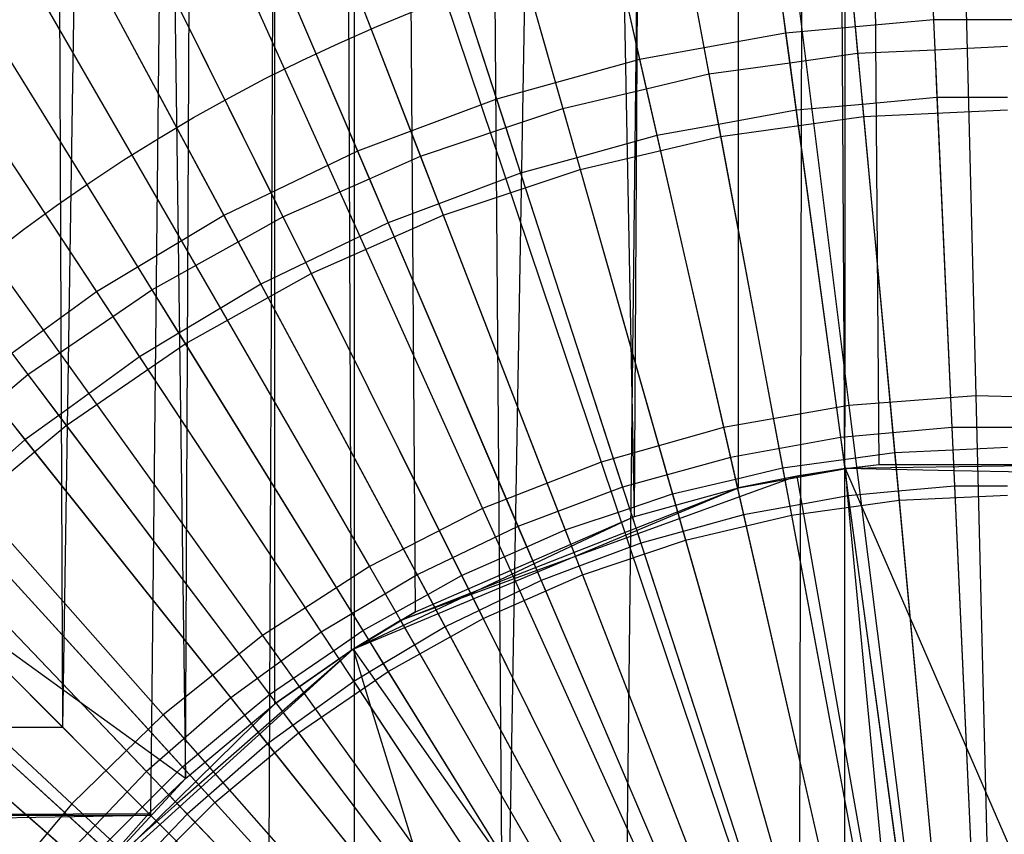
# Model space of a CAD drawing. Extents: x 0.1 to 25.1, y -5.4 to 12.3.
# Tile 62 of 107: x 12.157 to 12.623, y 0.975 to 1.361. Entities that reach past the tile are written whole.
import ezdxf

# ---------------------------------------------------------------- set-up
doc = ezdxf.new("R2010")
doc.units = 0
doc.header["$LTSCALE"] = 2.54
doc.layers.get('0').update_dxf_attribs({"color": 13, "linetype": 'CONTINUOUS'})

# ---------------------------------------------------------------- blocks, each defined once
blk = doc.blocks.new('GRUPUJ_1')
at = {"color": 0}
for p, q in [((11.98819, 15.42314, 5.26206), (12.1107, 6.4213, 5.42316)), ((11.98819, 15.42314, 5.26206), (12.1107, 6.4213, 5.42316)), ((12.05267, 6.44547, 4.63872), (12.01567, 15.42314, 4.69008)), ((12.05267, 6.44547, 4.63872), (12.01567, 15.42314, 4.69008)), ((12.05267, 6.44547, 4.63872), (12.19008, 15.42314, 4.51567)), ((12.05267, 6.44547, 4.63872), (12.19008, 15.42314, 4.51567)), ((12.09436, 6.40379, 4.59248), (12.19008, 15.42314, 4.51567)), ((12.09436, 6.40379, 4.59248), (12.19008, 15.42314, 4.51567)), ((12.1107, 6.4213, 5.42316), (12.15414, 15.42314, 5.45935)), ((12.1107, 6.4213, 5.42316), (12.15414, 15.42314, 5.45935)), ((12.19008, 15.42314, 4.51567), (12.15, 6.34814, 4.5438)), ((12.19008, 15.42314, 4.51567), (12.15, 6.34814, 4.5438)), ((12.153, 6.45663, 5.4585), (12.15414, 15.42314, 5.45935)), ((12.153, 6.45663, 5.4585), (12.15414, 15.42314, 5.45935)), ((12.21968, 6.50018, 5.50204), (12.15414, 15.42314, 5.45935)), ((12.15414, 15.42314, 5.45935), (12.1891, 6.48184, 5.4837)), ((12.21968, 6.50018, 5.50204), (12.15414, 15.42314, 5.45935)), ((12.3233, 6.54531, 5.54717), (12.15414, 15.42314, 5.45935)), ((12.3233, 6.54531, 5.54717), (12.15414, 15.42314, 5.45935)), ((12.15414, 15.42314, 5.45935), (12.1891, 6.48184, 5.4837)), ((12.26162, 6.23654, 4.47675), (12.19008, 15.42314, 4.51567)), ((12.1907, 6.30744, 4.51528), (12.19008, 15.42314, 4.51567)), ((12.26162, 6.23654, 4.47675), (12.19008, 15.42314, 4.51567)), ((12.1907, 6.30744, 4.51528), (12.19008, 15.42314, 4.51567)), ((12.26162, 6.23654, 4.47675), (12.423, 15.42314, 4.43018)), ((12.26162, 6.23654, 4.47675), (12.423, 15.42314, 4.43018)), ((12.31746, 6.18068, 4.45475), (12.423, 15.42314, 4.43018)), ((12.31746, 6.18068, 4.45475), (12.423, 15.42314, 4.43018)), ((12.3233, 6.54531, 5.54717), (12.37317, 15.42314, 5.56084)), ((12.3233, 6.54531, 5.54717), (12.37317, 15.42314, 5.56084)), ((12.37256, 6.55884, 5.5607), (12.37317, 15.42314, 5.56084)), ((12.37256, 6.55884, 5.5607), (12.37317, 15.42314, 5.56084)), ((12.37317, 15.42314, 5.56084), (12.43898, 6.56989, 5.57176)), ((12.37317, 15.42314, 5.56084), (12.43898, 6.56989, 5.57176)), ((12.37317, 15.42314, 5.56084), (12.4227, 6.56792, 5.56978)), ((12.37317, 15.42314, 5.56084), (12.4227, 6.56792, 5.56978)), ((12.40086, 6.09728, 4.43361), (12.423, 15.42314, 4.43018)), ((12.40086, 6.09728, 4.43361), (12.423, 15.42314, 4.43018)), ((12.423, 15.42314, 4.43018), (12.42281, 6.07532, 4.4302)), ((12.423, 15.42314, 4.43018), (12.42281, 6.07532, 4.4302)), ((12.47309, 7.0773, 18.72709), (12.48493, 6.60238, 18.79448)), ((12.47309, 7.0773, 18.72709), (12.48493, 6.60238, 18.79448)), ((12.36577, 7.06926, 18.72709), (12.42484, 6.59788, 18.79448)), ((12.36577, 7.06926, 18.72709), (12.42484, 6.59788, 18.79448)), ((12.25979, 7.05057, 18.72709), (12.3655, 6.58741, 18.79448)), ((12.25979, 7.05057, 18.72709), (12.3655, 6.58741, 18.79448)), ((12.15619, 7.02142, 18.72709), (12.3075, 6.57109, 18.79448)), ((12.15619, 7.02142, 18.72709), (12.3075, 6.57109, 18.79448)), ((12.05602, 6.98211, 18.72709), (12.2514, 6.54908, 18.79448)), ((12.05602, 6.98211, 18.72709), (12.2514, 6.54908, 18.79448)), ((12.45637, 6.96972, 6.38702), (12.46486, 6.78049, 6.32902)), ((12.45637, 6.96972, 6.38702), (12.46486, 6.78049, 6.32902)), ((12.36945, 6.96189, 6.38702), (12.39488, 6.77419, 6.32902)), ((12.36945, 6.96189, 6.38702), (12.39488, 6.77419, 6.32902)), ((12.28359, 6.94631, 6.38702), (12.32574, 6.76164, 6.32902)), ((12.28359, 6.94631, 6.38702), (12.32574, 6.76164, 6.32902)), ((11.96025, 6.93301, 18.72709), (12.19778, 6.52159, 18.79448)), ((11.96025, 6.93301, 18.72709), (12.19778, 6.52159, 18.79448)), ((12.45841, 6.92417, 6.47714), (12.4655, 6.76627, 6.42925)), ((12.45841, 6.92417, 6.47714), (12.4655, 6.76627, 6.42925)), ((12.19946, 6.92309, 6.38702), (12.258, 6.74294, 6.32902)), ((12.19946, 6.92309, 6.38702), (12.258, 6.74294, 6.32902)), ((12.41456, 6.92014, 6.47742), (12.42897, 6.76465, 6.42904)), ((12.41456, 6.92014, 6.47742), (12.42897, 6.76465, 6.42904)), ((12.37557, 6.91672, 6.47714), (12.39679, 6.76009, 6.42925)), ((12.37557, 6.91672, 6.47714), (12.39679, 6.76009, 6.42925)), ((12.41523, 6.91295, 6.52714), (12.43175, 6.73471, 6.47267)), ((12.41523, 6.91295, 6.52714), (12.43175, 6.73471, 6.47267)), ((12.32986, 6.90833, 6.47742), (12.35855, 6.75482, 6.42904)), ((12.32986, 6.90833, 6.47742), (12.35855, 6.75482, 6.42904)), ((12.29373, 6.90187, 6.47714), (12.3289, 6.74778, 6.42926)), ((12.29373, 6.90187, 6.47714), (12.3289, 6.74778, 6.42926)), ((12.33118, 6.90122, 6.52714), (12.36407, 6.72527, 6.47267)), ((12.33118, 6.90122, 6.52714), (12.36407, 6.72527, 6.47267)), ((12.11776, 6.89243, 6.38702), (12.19221, 6.71825, 6.32902)), ((12.11776, 6.89243, 6.38702), (12.19221, 6.71825, 6.32902)), ((12.24659, 6.88877, 6.47742), (12.28934, 6.73854, 6.42904)), ((12.24659, 6.88877, 6.47742), (12.28934, 6.73854, 6.42904)), ((12.24858, 6.88179, 6.52714), (12.29756, 6.70963, 6.47267)), ((12.24858, 6.88179, 6.52714), (12.29756, 6.70963, 6.47267)), ((12.21355, 6.87974, 6.47714), (12.26238, 6.72944, 6.42926)), ((12.21355, 6.87974, 6.47714), (12.26238, 6.72944, 6.42926)), ((11.86985, 6.87462, 18.72709), (12.14717, 6.4889, 18.79448)), ((11.86985, 6.87462, 18.72709), (12.14717, 6.4889, 18.79448)), ((12.16549, 6.86161, 6.47743), (12.22192, 6.71595, 6.42904)), ((12.16549, 6.86161, 6.47743), (12.22192, 6.71595, 6.42904)), ((12.03913, 6.85457, 6.38702), (12.12889, 6.68776, 6.32902)), ((12.03913, 6.85457, 6.38702), (12.12889, 6.68776, 6.32902)), ((12.16812, 6.85483, 6.52714), (12.23278, 6.68792, 6.47267)), ((12.16812, 6.85483, 6.52714), (12.23278, 6.68792, 6.47267)), ((12.13568, 6.85051, 6.47714), (12.19778, 6.70522, 6.42926)), ((12.13568, 6.85051, 6.47714), (12.19778, 6.70522, 6.42926)), ((12.08724, 6.82708, 6.47743), (12.15687, 6.68723, 6.42904)), ((12.08724, 6.82708, 6.47743), (12.15687, 6.68723, 6.42904)), ((12.09049, 6.82055, 6.52714), (12.17027, 6.66032, 6.47267)), ((12.09049, 6.82055, 6.52714), (12.17027, 6.66032, 6.47267)), ((12.06074, 6.81442, 6.47714), (12.1356, 6.6753, 6.42926)), ((12.06074, 6.81442, 6.47714), (12.1356, 6.6753, 6.42926)), ((11.78571, 6.80752, 18.72709), (12.10006, 6.45133, 18.79448)), ((11.78571, 6.80752, 18.72709), (12.10006, 6.45133, 18.79448)), ((11.96422, 6.80981, 6.38702), (12.06857, 6.65172, 6.32902)), ((11.96422, 6.80981, 6.38702), (12.06857, 6.65172, 6.32902)), ((12.01249, 6.78549, 6.47744), (12.09475, 6.65263, 6.42904)), ((12.01249, 6.78549, 6.47744), (12.09475, 6.65263, 6.42904)), ((12.01635, 6.77926, 6.52714), (12.11058, 6.62707, 6.47267)), ((12.01635, 6.77926, 6.52714), (12.11058, 6.62707, 6.47267)), ((12.46486, 6.78049, 6.32902), (12.39488, 6.77419, 6.32902)), ((12.46486, 6.78049, 6.32902), (12.39488, 6.77419, 6.32902)), ((12.53514, 6.78049, 6.32902), (12.46486, 6.78049, 6.32902)), ((12.46486, 6.78049, 6.32902), (12.47353, 6.5875, 6.28358)), ((12.53514, 6.78049, 6.32902), (12.46486, 6.78049, 6.32902)), ((12.46486, 6.78049, 6.32902), (12.47353, 6.5875, 6.28358)), ((12.39488, 6.77419, 6.32902), (12.32574, 6.76164, 6.32902)), ((12.39488, 6.77419, 6.32902), (12.32574, 6.76164, 6.32902)), ((12.39488, 6.77419, 6.32902), (12.42081, 6.58275, 6.28358)), ((12.39488, 6.77419, 6.32902), (12.42081, 6.58275, 6.28358)), ((11.98933, 6.77176, 6.47714), (12.07635, 6.63994, 6.42927)), ((11.98933, 6.77176, 6.47714), (12.07635, 6.63994, 6.42927)), ((12.1928, 6.77339, 6.825), (12.1928, 6.77339, 10.825)), ((12.1928, 6.77339, 6.825), (12.1928, 6.77339, 10.825)), ((12.42897, 6.76465, 6.42904), (12.4655, 6.76627, 6.42925)), ((12.42897, 6.76465, 6.42904), (12.4655, 6.76627, 6.42925)), ((12.4655, 6.76627, 6.42925), (12.5, 6.76793, 6.42904)), ((12.4655, 6.76627, 6.42925), (12.5, 6.76793, 6.42904)), ((12.4655, 6.76627, 6.42925), (12.46652, 6.74366, 6.42267)), ((12.4655, 6.76627, 6.42925), (12.46652, 6.74366, 6.42267)), ((12.32574, 6.76164, 6.32902), (12.258, 6.74294, 6.32902)), ((12.32574, 6.76164, 6.32902), (12.258, 6.74294, 6.32902)), ((12.32574, 6.76164, 6.32902), (12.36872, 6.5733, 6.28358)), ((12.32574, 6.76164, 6.32902), (12.36872, 6.5733, 6.28358)), ((12.39679, 6.76009, 6.42925), (12.42897, 6.76465, 6.42904)), ((12.39679, 6.76009, 6.42925), (12.42897, 6.76465, 6.42904)), ((12.42897, 6.76465, 6.42904), (12.43122, 6.74042, 6.42293)), ((12.42897, 6.76465, 6.42904), (12.43122, 6.74042, 6.42293)), ((12.35855, 6.75482, 6.42904), (12.39679, 6.76009, 6.42925)), ((12.35855, 6.75482, 6.42904), (12.39679, 6.76009, 6.42925)), ((12.39679, 6.76009, 6.42925), (12.39982, 6.73766, 6.42267)), ((12.39679, 6.76009, 6.42925), (12.39982, 6.73766, 6.42267)), ((12.3289, 6.74778, 6.42926), (12.35855, 6.75482, 6.42904)), ((12.3289, 6.74778, 6.42926), (12.35855, 6.75482, 6.42904)), ((12.35855, 6.75482, 6.42904), (12.36302, 6.73092, 6.42293)), ((12.35855, 6.75482, 6.42904), (12.36302, 6.73092, 6.42293)), ((12.28934, 6.73854, 6.42904), (12.3289, 6.74778, 6.42926)), ((12.28934, 6.73854, 6.42904), (12.3289, 6.74778, 6.42926)), ((12.3289, 6.74778, 6.42926), (12.33394, 6.7257, 6.42267)), ((12.3289, 6.74778, 6.42926), (12.33394, 6.7257, 6.42267)), ((12.258, 6.74294, 6.32902), (12.19221, 6.71825, 6.32902)), ((12.258, 6.74294, 6.32902), (12.19221, 6.71825, 6.32902)), ((12.258, 6.74294, 6.32902), (12.31769, 6.55921, 6.28358)), ((12.258, 6.74294, 6.32902), (12.31769, 6.55921, 6.28358)), ((12.46652, 6.74366, 6.42267), (12.43122, 6.74042, 6.42293)), ((12.46652, 6.74366, 6.42267), (12.43122, 6.74042, 6.42293)), ((12.5, 6.7436, 6.42293), (12.46652, 6.74366, 6.42267)), ((12.46652, 6.74366, 6.42267), (12.47401, 6.5769, 6.38379)), ((12.5, 6.7436, 6.42293), (12.46652, 6.74366, 6.42267)), ((12.46652, 6.74366, 6.42267), (12.47401, 6.5769, 6.38379)), ((11.9419, 6.73718, 6.47744), (12.03609, 6.61245, 6.42904)), ((11.9419, 6.73718, 6.47744), (12.03609, 6.61245, 6.42904)), ((12.26238, 6.72944, 6.42926), (12.28934, 6.73854, 6.42904)), ((12.26238, 6.72944, 6.42926), (12.28934, 6.73854, 6.42904)), ((12.28934, 6.73854, 6.42904), (12.29599, 6.71516, 6.42293)), ((12.28934, 6.73854, 6.42904), (12.29599, 6.71516, 6.42293)), ((12.39982, 6.73766, 6.42267), (12.36302, 6.73092, 6.42293)), ((12.39982, 6.73766, 6.42267), (12.36302, 6.73092, 6.42293)), ((12.43122, 6.74042, 6.42293), (12.39982, 6.73766, 6.42267)), ((12.43122, 6.74042, 6.42293), (12.39982, 6.73766, 6.42267)), ((12.39982, 6.73766, 6.42267), (12.42223, 6.57224, 6.38379)), ((12.39982, 6.73766, 6.42267), (12.42223, 6.57224, 6.38379)), ((12.43122, 6.74042, 6.42293), (12.44648, 6.57567, 6.38359)), ((12.43122, 6.74042, 6.42293), (12.44648, 6.57567, 6.38359)), ((12.43175, 6.73471, 6.47267), (12.5, 6.73787, 6.47267)), ((12.43175, 6.73471, 6.47267), (12.5, 6.73787, 6.47267)), ((11.70867, 6.73238, 18.72709), (12.05692, 6.40925, 18.79448)), ((11.70867, 6.73238, 18.72709), (12.05692, 6.40925, 18.79448)), ((12.36407, 6.72527, 6.47267), (12.43175, 6.73471, 6.47267)), ((12.36407, 6.72527, 6.47267), (12.43175, 6.73471, 6.47267)), ((12.43175, 6.73471, 6.47267), (12.44859, 6.55298, 6.43)), ((12.43175, 6.73471, 6.47267), (12.44859, 6.55298, 6.43)), ((11.94634, 6.7313, 6.52714), (12.05421, 6.58846, 6.47267)), ((11.94634, 6.7313, 6.52714), (12.05421, 6.58846, 6.47267)), ((12.22192, 6.71595, 6.42904), (12.26238, 6.72944, 6.42926)), ((12.22192, 6.71595, 6.42904), (12.26238, 6.72944, 6.42926)), ((12.26238, 6.72944, 6.42926), (12.26939, 6.70789, 6.42267)), ((12.26238, 6.72944, 6.42926), (12.26939, 6.70789, 6.42267)), ((12.36302, 6.73092, 6.42293), (12.33394, 6.7257, 6.42267)), ((12.36302, 6.73092, 6.42293), (12.33394, 6.7257, 6.42267)), ((12.36302, 6.73092, 6.42293), (12.39342, 6.56827, 6.38359)), ((12.36302, 6.73092, 6.42293), (12.39342, 6.56827, 6.38359)), ((12.33394, 6.7257, 6.42267), (12.29599, 6.71516, 6.42293)), ((12.33394, 6.7257, 6.42267), (12.29599, 6.71516, 6.42293)), ((12.29756, 6.70963, 6.47267), (12.36407, 6.72527, 6.47267)), ((12.29756, 6.70963, 6.47267), (12.36407, 6.72527, 6.47267)), ((12.33394, 6.7257, 6.42267), (12.37108, 6.56297, 6.38379)), ((12.33394, 6.7257, 6.42267), (12.37108, 6.56297, 6.38379)), ((12.36407, 6.72527, 6.47267), (12.39761, 6.54587, 6.43)), ((12.36407, 6.72527, 6.47267), (12.39761, 6.54587, 6.43)), ((12.19221, 6.71825, 6.32902), (12.12889, 6.68776, 6.32902)), ((12.19221, 6.71825, 6.32902), (12.12889, 6.68776, 6.32902)), ((12.19221, 6.71825, 6.32902), (12.26813, 6.54061, 6.28358)), ((12.19221, 6.71825, 6.32902), (12.26813, 6.54061, 6.28358)), ((12.19778, 6.70522, 6.42926), (12.22192, 6.71595, 6.42904)), ((12.19778, 6.70522, 6.42926), (12.22192, 6.71595, 6.42904)), ((12.22192, 6.71595, 6.42904), (12.23069, 6.6933, 6.42294)), ((12.22192, 6.71595, 6.42904), (12.23069, 6.6933, 6.42294)), ((12.29599, 6.71516, 6.42293), (12.26939, 6.70789, 6.42267)), ((12.29599, 6.71516, 6.42293), (12.26939, 6.70789, 6.42267)), ((12.29599, 6.71516, 6.42293), (12.34127, 6.556, 6.38359)), ((12.29599, 6.71516, 6.42293), (12.34127, 6.556, 6.38359)), ((12.23278, 6.68792, 6.47267), (12.29756, 6.70963, 6.47267)), ((12.23278, 6.68792, 6.47267), (12.29756, 6.70963, 6.47267)), ((12.29756, 6.70963, 6.47267), (12.34751, 6.53408, 6.43)), ((12.29756, 6.70963, 6.47267), (12.34751, 6.53408, 6.43)), ((12.15687, 6.68723, 6.42904), (12.19778, 6.70522, 6.42926)), ((12.15687, 6.68723, 6.42904), (12.19778, 6.70522, 6.42926)), ((12.19778, 6.70522, 6.42926), (12.20669, 6.68436, 6.42267)), ((12.19778, 6.70522, 6.42926), (12.20669, 6.68436, 6.42267)), ((12.26939, 6.70789, 6.42267), (12.23069, 6.6933, 6.42294)), ((12.26939, 6.70789, 6.42267), (12.23069, 6.6933, 6.42294)), ((12.26939, 6.70789, 6.42267), (12.32096, 6.54915, 6.38379)), ((12.26939, 6.70789, 6.42267), (12.32096, 6.54915, 6.38379)), ((12.23069, 6.6933, 6.42294), (12.20669, 6.68436, 6.42267)), ((12.23069, 6.6933, 6.42294), (12.20669, 6.68436, 6.42267)), ((12.23069, 6.6933, 6.42294), (12.29048, 6.53898, 6.38359)), ((12.23069, 6.6933, 6.42294), (12.29048, 6.53898, 6.38359)), ((12.12889, 6.68776, 6.32902), (12.06857, 6.65172, 6.32902)), ((12.12889, 6.68776, 6.32902), (12.06857, 6.65172, 6.32902)), ((12.12889, 6.68776, 6.32902), (12.22044, 6.51765, 6.28358)), ((12.12889, 6.68776, 6.32902), (12.22044, 6.51765, 6.28358)), ((12.1356, 6.6753, 6.42926), (12.15687, 6.68723, 6.42904)), ((12.1356, 6.6753, 6.42926), (12.15687, 6.68723, 6.42904)), ((12.15687, 6.68723, 6.42904), (12.16769, 6.6655, 6.42294)), ((12.15687, 6.68723, 6.42904), (12.16769, 6.6655, 6.42294)), ((12.17027, 6.66032, 6.47267), (12.23278, 6.68792, 6.47267)), ((12.17027, 6.66032, 6.47267), (12.23278, 6.68792, 6.47267)), ((12.23278, 6.68792, 6.47267), (12.29871, 6.51773, 6.43)), ((12.23278, 6.68792, 6.47267), (12.29871, 6.51773, 6.43)), ((12.20669, 6.68436, 6.42267), (12.16769, 6.6655, 6.42294)), ((12.20669, 6.68436, 6.42267), (12.16769, 6.6655, 6.42294)), ((12.20669, 6.68436, 6.42267), (12.27229, 6.53089, 6.38379)), ((12.20669, 6.68436, 6.42267), (12.27229, 6.53089, 6.38379)), ((12.09475, 6.65263, 6.42904), (12.1356, 6.6753, 6.42926)), ((12.09475, 6.65263, 6.42904), (12.1356, 6.6753, 6.42926)), ((12.1356, 6.6753, 6.42926), (12.14636, 6.6553, 6.42267)), ((12.1356, 6.6753, 6.42926), (12.14636, 6.6553, 6.42267)), ((12.16769, 6.6655, 6.42294), (12.14636, 6.6553, 6.42267)), ((12.16769, 6.6655, 6.42294), (12.14636, 6.6553, 6.42267)), ((12.16769, 6.6655, 6.42294), (12.24147, 6.51734, 6.38359)), ((12.16769, 6.6655, 6.42294), (12.24147, 6.51734, 6.38359)), ((12.11058, 6.62707, 6.47267), (12.17027, 6.66032, 6.47267)), ((12.11058, 6.62707, 6.47267), (12.17027, 6.66032, 6.47267)), ((12.17027, 6.66032, 6.47267), (12.25163, 6.49694, 6.43)), ((12.17027, 6.66032, 6.47267), (12.25163, 6.49694, 6.43)), ((12.14636, 6.6553, 6.42267), (12.10752, 6.63202, 6.42294)), ((12.14636, 6.6553, 6.42267), (12.10752, 6.63202, 6.42294)), ((12.14636, 6.6553, 6.42267), (12.22544, 6.50835, 6.38379)), ((12.14636, 6.6553, 6.42267), (12.22544, 6.50835, 6.38379)), ((12.06857, 6.65172, 6.32902), (12.01172, 6.61042, 6.32902)), ((12.06857, 6.65172, 6.32902), (12.01172, 6.61042, 6.32902)), ((12.06857, 6.65172, 6.32902), (12.175, 6.4905, 6.28358)), ((12.06857, 6.65172, 6.32902), (12.175, 6.4905, 6.28358)), ((12.07635, 6.63994, 6.42927), (12.09475, 6.65263, 6.42904)), ((12.07635, 6.63994, 6.42927), (12.09475, 6.65263, 6.42904)), ((12.09475, 6.65263, 6.42904), (12.10752, 6.63202, 6.42294)), ((12.09475, 6.65263, 6.42904), (12.10752, 6.63202, 6.42294)), ((12.03609, 6.61245, 6.42904), (12.07635, 6.63994, 6.42927)), ((12.03609, 6.61245, 6.42904), (12.07635, 6.63994, 6.42927)), ((12.07635, 6.63994, 6.42927), (12.08888, 6.62096, 6.42267)), ((12.07635, 6.63994, 6.42927), (12.08888, 6.62096, 6.42267)), ((12.10752, 6.63202, 6.42294), (12.08888, 6.62096, 6.42267)), ((12.10752, 6.63202, 6.42294), (12.08888, 6.62096, 6.42267)), ((12.10752, 6.63202, 6.42294), (12.19467, 6.49127, 6.38359)), ((12.10752, 6.63202, 6.42294), (12.19467, 6.49127, 6.38359)), ((12.05421, 6.58846, 6.47267), (12.11058, 6.62707, 6.47267)), ((12.05421, 6.58846, 6.47267), (12.11058, 6.62707, 6.47267)), ((12.11058, 6.62707, 6.47267), (12.20666, 6.47189, 6.43)), ((12.11058, 6.62707, 6.47267), (12.20666, 6.47189, 6.43)), ((12.08888, 6.62096, 6.42267), (12.05068, 6.59313, 6.42295)), ((12.08888, 6.62096, 6.42267), (12.05068, 6.59313, 6.42295)), ((12.08888, 6.62096, 6.42267), (12.1808, 6.48171, 6.3838)), ((12.08888, 6.62096, 6.42267), (12.1808, 6.48171, 6.3838)), ((12.0205, 6.5994, 6.42927), (12.03609, 6.61245, 6.42904)), ((12.0205, 6.5994, 6.42927), (12.03609, 6.61245, 6.42904)), ((12.03609, 6.61245, 6.42904), (12.05068, 6.59313, 6.42295)), ((12.03609, 6.61245, 6.42904), (12.05068, 6.59313, 6.42295)), ((12.01172, 6.61042, 6.32902), (12.13217, 6.45938, 6.28358)), ((12.01172, 6.61042, 6.32902), (12.13217, 6.45938, 6.28358)), ((12.48493, 6.60238, 18.79448), (12.42484, 6.59788, 18.79448)), ((12.48493, 6.60238, 18.79448), (12.42484, 6.59788, 18.79448)), ((12.48493, 6.60238, 18.79448), (12.49682, 6.12566, 18.82364)), ((12.54517, 6.60088, 18.79448), (12.48493, 6.60238, 18.79448)), ((12.48493, 6.60238, 18.79448), (12.49682, 6.12566, 18.82364)), ((12.54517, 6.60088, 18.79448), (12.48493, 6.60238, 18.79448)), ((12.0205, 6.5994, 6.42927), (12.0347, 6.5816, 6.42267)), ((12.0205, 6.5994, 6.42927), (12.0347, 6.5816, 6.42267)), ((12.42484, 6.59788, 18.79448), (12.3655, 6.58741, 18.79448)), ((12.42484, 6.59788, 18.79448), (12.3655, 6.58741, 18.79448)), ((12.42484, 6.59788, 18.79448), (12.48414, 6.12471, 18.82364)), ((12.42484, 6.59788, 18.79448), (12.48414, 6.12471, 18.82364)), ((12.05068, 6.59313, 6.42295), (12.0347, 6.5816, 6.42267)), ((12.05068, 6.59313, 6.42295), (12.0347, 6.5816, 6.42267)), ((12.05068, 6.59313, 6.42295), (12.15047, 6.46099, 6.38359)), ((12.05068, 6.59313, 6.42295), (12.15047, 6.46099, 6.38359)), ((12.00165, 6.5448, 6.47267), (12.05421, 6.58846, 6.47267)), ((12.00165, 6.5448, 6.47267), (12.05421, 6.58846, 6.47267)), ((12.05421, 6.58846, 6.47267), (12.1642, 6.44281, 6.43)), ((12.05421, 6.58846, 6.47267), (12.1642, 6.44281, 6.43)), ((12.3655, 6.58741, 18.79448), (12.3075, 6.57109, 18.79448)), ((12.3655, 6.58741, 18.79448), (12.3075, 6.57109, 18.79448)), ((12.3655, 6.58741, 18.79448), (12.47162, 6.1225, 18.82364)), ((12.3655, 6.58741, 18.79448), (12.47162, 6.1225, 18.82364)), ((12.47353, 6.5875, 6.28358), (12.42081, 6.58275, 6.28358)), ((12.47353, 6.5875, 6.28358), (12.42081, 6.58275, 6.28358)), ((12.47353, 6.5875, 6.28358), (12.47445, 6.56696, 6.28039)), ((12.52647, 6.5875, 6.28358), (12.47353, 6.5875, 6.28358)), ((12.47353, 6.5875, 6.28358), (12.47445, 6.56696, 6.28039)), ((12.52647, 6.5875, 6.28358), (12.47353, 6.5875, 6.28358)), ((12.0347, 6.5816, 6.42267), (11.99768, 6.54916, 6.42295)), ((12.0347, 6.5816, 6.42267), (11.99768, 6.54916, 6.42295)), ((12.0347, 6.5816, 6.42267), (12.13872, 6.45117, 6.3838)), ((12.0347, 6.5816, 6.42267), (12.13872, 6.45117, 6.3838)), ((12.42081, 6.58275, 6.28358), (12.36872, 6.5733, 6.28358)), ((12.42081, 6.58275, 6.28358), (12.36872, 6.5733, 6.28358)), ((12.42081, 6.58275, 6.28358), (12.423, 6.56796, 6.28062)), ((12.42081, 6.58275, 6.28358), (12.423, 6.56796, 6.28062)), ((12.42223, 6.57224, 6.38379), (12.44648, 6.57567, 6.38359)), ((12.42223, 6.57224, 6.38379), (12.44648, 6.57567, 6.38359)), ((12.44648, 6.57567, 6.38359), (12.47401, 6.5769, 6.38379)), ((12.44648, 6.57567, 6.38359), (12.47401, 6.5769, 6.38379)), ((12.44648, 6.57567, 6.38359), (12.44819, 6.55724, 6.38023)), ((12.44648, 6.57567, 6.38359), (12.44819, 6.55724, 6.38023)), ((12.47401, 6.5769, 6.38379), (12.5, 6.57814, 6.38359)), ((12.47401, 6.5769, 6.38379), (12.5, 6.57814, 6.38359)), ((12.47401, 6.5769, 6.38379), (12.47478, 6.55967, 6.38)), ((12.47401, 6.5769, 6.38379), (12.47478, 6.55967, 6.38)), ((12.3075, 6.57109, 18.79448), (12.2514, 6.54908, 18.79448)), ((12.3075, 6.57109, 18.79448), (12.2514, 6.54908, 18.79448)), ((12.3075, 6.57109, 18.79448), (12.45937, 6.11905, 18.82364)), ((12.3075, 6.57109, 18.79448), (12.45937, 6.11905, 18.82364)), ((12.36872, 6.5733, 6.28358), (12.31769, 6.55921, 6.28358)), ((12.36872, 6.5733, 6.28358), (12.31769, 6.55921, 6.28358)), ((12.36872, 6.5733, 6.28358), (12.37301, 6.55454, 6.2805)), ((12.36872, 6.5733, 6.28358), (12.37301, 6.55454, 6.2805)), ((12.39342, 6.56827, 6.38359), (12.42223, 6.57224, 6.38379)), ((12.39342, 6.56827, 6.38359), (12.42223, 6.57224, 6.38379)), ((12.42223, 6.57224, 6.38379), (12.42455, 6.55515, 6.38)), ((12.42223, 6.57224, 6.38379), (12.42455, 6.55515, 6.38)), ((12.4227, 6.56792, 5.56978), (12.43898, 6.56989, 5.57176)), ((12.4227, 6.56792, 5.56978), (12.43898, 6.56989, 5.57176)), ((12.56001, 6.57, 5.57186), (12.423, 6.56796, 6.28062)), ((12.56001, 6.57, 5.57186), (12.423, 6.56796, 6.28062)), ((12.423, 6.56796, 6.28062), (12.43898, 6.56989, 5.57176)), ((12.423, 6.56796, 6.28062), (12.43898, 6.56989, 5.57176)), ((12.43898, 6.56989, 5.57176), (12.56001, 6.57, 5.57186)), ((12.43898, 6.56989, 5.57176), (12.56001, 6.57, 5.57186)), ((12.37108, 6.56297, 6.38379), (12.39342, 6.56827, 6.38359)), ((12.37108, 6.56297, 6.38379), (12.39342, 6.56827, 6.38359)), ((12.37256, 6.55884, 5.5607), (12.4227, 6.56792, 5.56978)), ((12.37256, 6.55884, 5.5607), (12.4227, 6.56792, 5.56978)), ((12.40015, 6.5644, 6.28062), (12.37256, 6.55884, 5.5607)), ((12.40015, 6.5644, 6.28062), (12.37256, 6.55884, 5.5607)), ((12.40015, 6.5644, 6.28062), (12.37301, 6.55454, 6.2805)), ((12.40015, 6.5644, 6.28062), (12.37301, 6.55454, 6.2805)), ((12.39342, 6.56827, 6.38359), (12.39682, 6.55008, 6.38023)), ((12.39342, 6.56827, 6.38359), (12.39682, 6.55008, 6.38023)), ((12.423, 6.56796, 6.28062), (12.40015, 6.5644, 6.28062)), ((12.423, 6.56796, 6.28062), (12.40015, 6.5644, 6.28062)), ((12.40015, 6.5644, 6.28062), (12.4227, 6.56792, 5.56978)), ((12.40015, 6.5644, 6.28062), (12.4227, 6.56792, 5.56978)), ((12.40015, 6.5644, 6.28062), (12.45071, 6.27768, 6.23846)), ((12.40015, 6.5644, 6.28062), (12.45071, 6.27768, 6.23846)), ((12.423, 6.56796, 6.28062), (12.4227, 6.56792, 5.56978)), ((12.423, 6.56796, 6.28062), (12.4227, 6.56792, 5.56978)), ((12.423, 6.56796, 6.28062), (12.42389, 6.55946, 6.27953)), ((12.47445, 6.56696, 6.28039), (12.423, 6.56796, 6.28062)), ((12.423, 6.56796, 6.28062), (12.42389, 6.55946, 6.27953)), ((12.47445, 6.56696, 6.28039), (12.423, 6.56796, 6.28062)), ((12.423, 6.56796, 6.28062), (12.42389, 6.55946, 6.27953)), ((12.47445, 6.56696, 6.28039), (12.423, 6.56796, 6.28062)), ((12.423, 6.56796, 6.28062), (12.51609, 6.35385, 6.24838)), ((12.47445, 6.56696, 6.28039), (12.423, 6.56796, 6.28062)), ((12.423, 6.56796, 6.28062), (12.51609, 6.35385, 6.24838)), ((12.423, 6.56796, 6.28062), (12.42389, 6.55946, 6.27953)), ((12.5255, 6.56595, 6.28031), (12.47445, 6.56696, 6.28039)), ((12.47445, 6.56696, 6.28039), (12.48233, 6.39156, 6.25096)), ((12.47445, 6.56696, 6.28039), (12.48233, 6.39156, 6.25096)), ((12.5255, 6.56595, 6.28031), (12.47445, 6.56696, 6.28039)), ((12.5255, 6.56595, 6.28031), (12.47445, 6.56696, 6.28039)), ((12.5255, 6.56595, 6.28031), (12.47445, 6.56696, 6.28039)), ((11.9588, 6.56418, 6.32902), (12.09231, 6.42455, 6.28358)), ((11.9588, 6.56418, 6.32902), (12.09231, 6.42455, 6.28358)), ((12.34127, 6.556, 6.38359), (12.37108, 6.56297, 6.38379)), ((12.34127, 6.556, 6.38359), (12.37108, 6.56297, 6.38379)), ((12.37108, 6.56297, 6.38379), (12.37492, 6.54614, 6.38)), ((12.37108, 6.56297, 6.38379), (12.37492, 6.54614, 6.38)), ((12.47478, 6.55967, 6.38), (12.44819, 6.55724, 6.38023)), ((12.47478, 6.55967, 6.38), (12.44819, 6.55724, 6.38023)), ((12.5, 6.55963, 6.38023), (12.47478, 6.55967, 6.38)), ((12.47478, 6.55967, 6.38), (12.48265, 6.38453, 6.35112)), ((12.5, 6.55963, 6.38023), (12.47478, 6.55967, 6.38)), ((12.47478, 6.55967, 6.38), (12.48265, 6.38453, 6.35112)), ((12.19008, 6.48247, 6.28062), (12.37256, 6.55884, 5.5607)), ((12.19008, 6.48247, 6.28062), (12.37256, 6.55884, 5.5607)), ((12.2125, 6.4961, 6.28062), (12.37256, 6.55884, 5.5607)), ((12.2125, 6.4961, 6.28062), (12.37256, 6.55884, 5.5607)), ((12.31769, 6.55921, 6.28358), (12.26813, 6.54061, 6.28358)), ((12.31769, 6.55921, 6.28358), (12.26813, 6.54061, 6.28358)), ((12.31769, 6.55921, 6.28358), (12.32489, 6.53709, 6.28017)), ((12.31769, 6.55921, 6.28358), (12.32489, 6.53709, 6.28017)), ((12.32096, 6.54915, 6.38379), (12.34127, 6.556, 6.38359)), ((12.32096, 6.54915, 6.38379), (12.34127, 6.556, 6.38359)), ((12.3233, 6.54531, 5.54717), (12.37256, 6.55884, 5.5607)), ((12.3233, 6.54531, 5.54717), (12.37256, 6.55884, 5.5607)), ((12.34127, 6.556, 6.38359), (12.34633, 6.53821, 6.38023)), ((12.34127, 6.556, 6.38359), (12.34633, 6.53821, 6.38023)), ((12.42455, 6.55515, 6.38), (12.39682, 6.55008, 6.38023)), ((12.42455, 6.55515, 6.38), (12.39682, 6.55008, 6.38023)), ((12.42389, 6.55946, 6.27953), (12.44714, 6.3884, 6.25096)), ((12.42389, 6.55946, 6.27953), (12.44714, 6.3884, 6.25096)), ((12.45071, 6.27768, 6.23846), (12.42389, 6.55946, 6.27953)), ((12.45071, 6.27768, 6.23846), (12.42389, 6.55946, 6.27953)), ((12.44819, 6.55724, 6.38023), (12.42455, 6.55515, 6.38)), ((12.44819, 6.55724, 6.38023), (12.42455, 6.55515, 6.38)), ((12.42455, 6.55515, 6.38), (12.44808, 6.38142, 6.35112)), ((12.42455, 6.55515, 6.38), (12.44808, 6.38142, 6.35112)), ((12.44819, 6.55724, 6.38023), (12.46427, 6.38371, 6.35097)), ((12.44819, 6.55724, 6.38023), (12.46427, 6.38371, 6.35097)), ((12.44819, 6.55724, 6.38023), (12.46427, 6.38371, 6.35097)), ((12.44819, 6.55724, 6.38023), (12.46427, 6.38371, 6.35097)), ((12.44859, 6.55298, 6.43), (12.5, 6.55536, 6.43)), ((12.44859, 6.55298, 6.43), (12.5, 6.55536, 6.43)), ((12.37301, 6.55454, 6.2805), (12.32489, 6.53709, 6.28017)), ((12.37301, 6.55454, 6.2805), (12.32489, 6.53709, 6.28017)), ((12.37301, 6.55454, 6.2805), (12.32489, 6.53709, 6.28017)), ((12.37301, 6.55454, 6.2805), (12.32489, 6.53709, 6.28017)), ((12.37301, 6.55454, 6.2805), (12.41237, 6.38209, 6.25096)), ((12.37301, 6.55454, 6.2805), (12.41237, 6.38209, 6.25096)), ((12.39761, 6.54587, 6.43), (12.44859, 6.55298, 6.43)), ((12.39761, 6.54587, 6.43), (12.44859, 6.55298, 6.43)), ((12.44859, 6.55298, 6.43), (12.46568, 6.36851, 6.39938)), ((12.44859, 6.55298, 6.43), (12.46568, 6.36851, 6.39938)), ((11.99768, 6.54916, 6.42295), (12.10925, 6.42677, 6.38359)), ((11.99768, 6.54916, 6.42295), (12.10925, 6.42677, 6.38359)), ((12.2514, 6.54908, 18.79448), (12.19778, 6.52159, 18.79448)), ((12.2514, 6.54908, 18.79448), (12.19778, 6.52159, 18.79448)), ((12.2514, 6.54908, 18.79448), (12.44754, 6.11441, 18.82364)), ((12.2514, 6.54908, 18.79448), (12.44754, 6.11441, 18.82364)), ((12.29048, 6.53898, 6.38359), (12.32096, 6.54915, 6.38379)), ((12.29048, 6.53898, 6.38359), (12.32096, 6.54915, 6.38379)), ((12.32096, 6.54915, 6.38379), (12.3263, 6.53273, 6.38)), ((12.32096, 6.54915, 6.38379), (12.3263, 6.53273, 6.38)), ((12.37492, 6.54614, 6.38), (12.34633, 6.53821, 6.38023)), ((12.37492, 6.54614, 6.38), (12.34633, 6.53821, 6.38023)), ((12.34751, 6.53408, 6.43), (12.39761, 6.54587, 6.43)), ((12.34751, 6.53408, 6.43), (12.39761, 6.54587, 6.43)), ((12.39682, 6.55008, 6.38023), (12.37492, 6.54614, 6.38)), ((12.39682, 6.55008, 6.38023), (12.37492, 6.54614, 6.38)), ((12.37492, 6.54614, 6.38), (12.41393, 6.37523, 6.35112)), ((12.37492, 6.54614, 6.38), (12.41393, 6.37523, 6.35112)), ((12.39682, 6.55008, 6.38023), (12.42885, 6.37877, 6.35097)), ((12.39682, 6.55008, 6.38023), (12.42885, 6.37877, 6.35097)), ((12.39761, 6.54587, 6.43), (12.43165, 6.36376, 6.39938)), ((12.39761, 6.54587, 6.43), (12.43165, 6.36376, 6.39938)), ((12.00165, 6.5448, 6.47267), (12.1246, 6.40993, 6.43)), ((12.00165, 6.5448, 6.47267), (12.1246, 6.40993, 6.43)), ((12.3233, 6.54531, 5.54717), (12.19008, 6.48247, 6.28062)), ((12.3233, 6.54531, 5.54717), (12.19008, 6.48247, 6.28062)), ((12.21968, 6.50018, 5.50204), (12.3233, 6.54531, 5.54717)), ((12.21968, 6.50018, 5.50204), (12.3233, 6.54531, 5.54717)), ((11.98428, 6.53754, 6.42267), (12.09954, 6.41698, 6.3838)), ((11.98428, 6.53754, 6.42267), (12.09954, 6.41698, 6.3838)), ((12.26813, 6.54061, 6.28358), (12.22044, 6.51765, 6.28358)), ((12.26813, 6.54061, 6.28358), (12.22044, 6.51765, 6.28358)), ((12.26813, 6.54061, 6.28358), (12.27708, 6.51968, 6.28021)), ((12.26813, 6.54061, 6.28358), (12.27708, 6.51968, 6.28021)), ((12.27229, 6.53089, 6.38379), (12.29048, 6.53898, 6.38359)), ((12.27229, 6.53089, 6.38379), (12.29048, 6.53898, 6.38359)), ((12.32489, 6.53709, 6.28017), (12.27708, 6.51968, 6.28021)), ((12.32489, 6.53709, 6.28017), (12.27708, 6.51968, 6.28021)), ((12.32489, 6.53709, 6.28017), (12.27708, 6.51968, 6.28021)), ((12.32489, 6.53709, 6.28017), (12.27708, 6.51968, 6.28021)), ((12.29048, 6.53898, 6.38359), (12.29715, 6.52174, 6.38023)), ((12.29048, 6.53898, 6.38359), (12.29715, 6.52174, 6.38023)), ((12.32489, 6.53709, 6.28017), (12.3783, 6.37269, 6.25096)), ((12.32489, 6.53709, 6.28017), (12.3783, 6.37269, 6.25096)), ((12.34633, 6.53821, 6.38023), (12.3263, 6.53273, 6.38)), ((12.34633, 6.53821, 6.38023), (12.3263, 6.53273, 6.38)), ((12.34633, 6.53821, 6.38023), (12.39403, 6.37058, 6.35097)), ((12.34633, 6.53821, 6.38023), (12.39403, 6.37058, 6.35097)), ((12.3263, 6.53273, 6.38), (12.29715, 6.52174, 6.38023)), ((12.3263, 6.53273, 6.38), (12.29715, 6.52174, 6.38023)), ((12.29871, 6.51773, 6.43), (12.34751, 6.53408, 6.43)), ((12.29871, 6.51773, 6.43), (12.34751, 6.53408, 6.43)), ((12.3263, 6.53273, 6.38), (12.38047, 6.36601, 6.35112)), ((12.3263, 6.53273, 6.38), (12.38047, 6.36601, 6.35112)), ((12.34751, 6.53408, 6.43), (12.39821, 6.3559, 6.39938)), ((12.34751, 6.53408, 6.43), (12.39821, 6.3559, 6.39938)), ((12.24147, 6.51734, 6.38359), (12.27229, 6.53089, 6.38379)), ((12.24147, 6.51734, 6.38359), (12.27229, 6.53089, 6.38379)), ((12.27229, 6.53089, 6.38379), (12.27908, 6.515, 6.38)), ((12.27229, 6.53089, 6.38379), (12.27908, 6.515, 6.38)), ((12.19778, 6.52159, 18.79448), (12.14717, 6.4889, 18.79448)), ((12.19778, 6.52159, 18.79448), (12.14717, 6.4889, 18.79448)), ((12.19778, 6.52159, 18.79448), (12.43622, 6.10861, 18.82364)), ((12.19778, 6.52159, 18.79448), (12.43622, 6.10861, 18.82364)), ((12.27708, 6.51968, 6.28021), (12.22883, 6.50204, 6.28063)), ((12.27708, 6.51968, 6.28021), (12.22883, 6.50204, 6.28063)), ((12.27708, 6.51968, 6.28021), (12.22883, 6.50204, 6.28063)), ((12.27708, 6.51968, 6.28021), (12.22883, 6.50204, 6.28063)), ((12.25163, 6.49694, 6.43), (12.29871, 6.51773, 6.43)), ((12.25163, 6.49694, 6.43), (12.29871, 6.51773, 6.43)), ((12.27708, 6.51968, 6.28021), (12.34522, 6.36027, 6.25096)), ((12.27708, 6.51968, 6.28021), (12.34522, 6.36027, 6.25096)), ((12.29715, 6.52174, 6.38023), (12.27908, 6.515, 6.38)), ((12.29715, 6.52174, 6.38023), (12.27908, 6.515, 6.38)), ((12.29715, 6.52174, 6.38023), (12.36012, 6.35921, 6.35097)), ((12.29715, 6.52174, 6.38023), (12.36012, 6.35921, 6.35097)), ((12.29871, 6.51773, 6.43), (12.36563, 6.34498, 6.39938)), ((12.29871, 6.51773, 6.43), (12.36563, 6.34498, 6.39938)), ((11.91024, 6.51339, 6.32902), (12.05572, 6.38629, 6.28358)), ((11.91024, 6.51339, 6.32902), (12.05572, 6.38629, 6.28358)), ((12.22044, 6.51765, 6.28358), (12.175, 6.4905, 6.28358)), ((12.22044, 6.51765, 6.28358), (12.175, 6.4905, 6.28358)), ((12.22044, 6.51765, 6.28358), (12.22883, 6.50204, 6.28063)), ((12.22044, 6.51765, 6.28358), (12.22883, 6.50204, 6.28063)), ((12.22544, 6.50835, 6.38379), (12.24147, 6.51734, 6.38359)), ((12.22544, 6.50835, 6.38379), (12.24147, 6.51734, 6.38359)), ((12.24147, 6.51734, 6.38359), (12.2497, 6.50081, 6.38023)), ((12.24147, 6.51734, 6.38359), (12.2497, 6.50081, 6.38023)), ((12.27908, 6.515, 6.38), (12.2497, 6.50081, 6.38023)), ((12.27908, 6.515, 6.38), (12.2497, 6.50081, 6.38023)), ((12.27908, 6.515, 6.38), (12.34797, 6.35382, 6.35112)), ((12.27908, 6.515, 6.38), (12.34797, 6.35382, 6.35112)), ((12.1107, 6.4213, 5.42316), (11.98919, 6.50895, 5.264)), ((11.98919, 6.50895, 5.264), (12.09341, 6.40472, 5.40659)), ((12.1107, 6.4213, 5.42316), (11.98919, 6.50895, 5.264)), ((11.98919, 6.50895, 5.264), (12.09341, 6.40472, 5.40659)), ((12.19467, 6.49127, 6.38359), (12.22544, 6.50835, 6.38379)), ((12.19467, 6.49127, 6.38359), (12.22544, 6.50835, 6.38379)), ((12.22544, 6.50835, 6.38379), (12.23364, 6.49312, 6.38)), ((12.22544, 6.50835, 6.38379), (12.23364, 6.49312, 6.38)), ((11.94895, 6.50049, 6.42295), (12.07137, 6.38888, 6.38359)), ((11.94895, 6.50049, 6.42295), (12.07137, 6.38888, 6.38359)), ((12.1891, 6.48184, 5.4837), (12.21968, 6.50018, 5.50204)), ((12.1891, 6.48184, 5.4837), (12.21968, 6.50018, 5.50204)), ((12.21968, 6.50018, 5.50204), (12.19008, 6.48247, 6.28062)), ((12.21968, 6.50018, 5.50204), (12.19008, 6.48247, 6.28062)), ((12.22883, 6.50204, 6.28063), (12.2125, 6.4961, 6.28062)), ((12.22883, 6.50204, 6.28063), (12.2125, 6.4961, 6.28062)), ((12.22883, 6.50204, 6.28063), (12.31338, 6.34494, 6.25096)), ((12.22883, 6.50204, 6.28063), (12.31338, 6.34494, 6.25096)), ((12.2497, 6.50081, 6.38023), (12.23364, 6.49312, 6.38)), ((12.2497, 6.50081, 6.38023), (12.23364, 6.49312, 6.38)), ((12.2497, 6.50081, 6.38023), (12.3274, 6.34476, 6.35097)), ((12.2497, 6.50081, 6.38023), (12.3274, 6.34476, 6.35097)), ((11.95333, 6.49649, 6.47267), (12.08821, 6.37353, 6.43)), ((11.95333, 6.49649, 6.47267), (12.08821, 6.37353, 6.43)), ((12.2125, 6.4961, 6.28062), (12.19008, 6.48247, 6.28062)), ((12.2125, 6.4961, 6.28062), (12.19008, 6.48247, 6.28062)), ((12.20666, 6.47189, 6.43), (12.25163, 6.49694, 6.43)), ((12.20666, 6.47189, 6.43), (12.25163, 6.49694, 6.43)), ((12.2125, 6.4961, 6.28062), (12.35807, 6.24396, 6.23846)), ((12.2125, 6.4961, 6.28062), (12.35807, 6.24396, 6.23846)), ((12.25163, 6.49694, 6.43), (12.3342, 6.3311, 6.39938)), ((12.25163, 6.49694, 6.43), (12.3342, 6.3311, 6.39938)), ((12.175, 6.4905, 6.28358), (12.13217, 6.45938, 6.28358)), ((12.175, 6.4905, 6.28358), (12.13217, 6.45938, 6.28358)), ((12.175, 6.4905, 6.28358), (12.1839, 6.477, 6.28075)), ((12.175, 6.4905, 6.28358), (12.1839, 6.477, 6.28075)), ((12.1808, 6.48171, 6.3838), (12.19467, 6.49127, 6.38359)), ((12.1808, 6.48171, 6.3838), (12.19467, 6.49127, 6.38359)), ((12.19467, 6.49127, 6.38359), (12.20437, 6.47559, 6.38023)), ((12.19467, 6.49127, 6.38359), (12.20437, 6.47559, 6.38023)), ((12.23364, 6.49312, 6.38), (12.20437, 6.47559, 6.38023)), ((12.23364, 6.49312, 6.38), (12.20437, 6.47559, 6.38023)), ((12.23364, 6.49312, 6.38), (12.31669, 6.33877, 6.35112)), ((12.23364, 6.49312, 6.38), (12.31669, 6.33877, 6.35112)), ((11.938, 6.48914, 6.42267), (12.06358, 6.37942, 6.38381)), ((11.938, 6.48914, 6.42267), (12.06358, 6.37942, 6.38381)), ((12.14717, 6.4889, 18.79448), (12.10006, 6.45133, 18.79448)), ((12.14717, 6.4889, 18.79448), (12.10006, 6.45133, 18.79448)), ((12.14717, 6.4889, 18.79448), (12.42554, 6.10171, 18.82364)), ((12.14717, 6.4889, 18.79448), (12.42554, 6.10171, 18.82364)), ((12.05267, 6.44547, 4.63872), (12.01646, 6.48168, 4.68886)), ((12.05267, 6.44547, 4.63872), (12.01646, 6.48168, 4.68886)), ((12.04819, 6.35379, 5.45177), (12.19008, 6.48247, 6.28062)), ((12.04819, 6.35379, 5.45177), (12.19008, 6.48247, 6.28062)), ((12.15047, 6.46099, 6.38359), (12.1808, 6.48171, 6.3838)), ((12.15047, 6.46099, 6.38359), (12.1808, 6.48171, 6.3838)), ((12.19008, 6.48247, 6.28062), (12.153, 6.45663, 5.4585)), ((12.19008, 6.48247, 6.28062), (12.153, 6.45663, 5.4585)), ((12.153, 6.45663, 5.4585), (12.1891, 6.48184, 5.4837)), ((12.153, 6.45663, 5.4585), (12.1891, 6.48184, 5.4837)), ((12.1808, 6.48171, 6.3838), (12.19034, 6.46725, 6.38)), ((12.1808, 6.48171, 6.3838), (12.19034, 6.46725, 6.38)), ((12.19008, 6.48247, 6.28062), (12.1839, 6.477, 6.28075)), ((12.19008, 6.48247, 6.28062), (12.1839, 6.477, 6.28075)), ((12.1891, 6.48184, 5.4837), (12.19008, 6.48247, 6.28062)), ((12.1891, 6.48184, 5.4837), (12.19008, 6.48247, 6.28062)), ((12.19008, 6.48247, 6.28062), (12.35807, 6.24396, 6.23846)), ((12.19008, 6.48247, 6.28062), (12.35807, 6.24396, 6.23846)), ((12.19008, 6.48247, 6.28062), (12.19851, 6.4549, 6.27663)), ((12.19008, 6.48247, 6.28062), (12.19851, 6.4549, 6.27663)), ((12.1839, 6.477, 6.28075), (12.14518, 6.44307, 6.28037)), ((12.1839, 6.477, 6.28075), (12.14518, 6.44307, 6.28037)), ((12.1839, 6.477, 6.28075), (12.14518, 6.44307, 6.28037)), ((12.1839, 6.477, 6.28075), (12.14518, 6.44307, 6.28037)), ((12.1839, 6.477, 6.28075), (12.19851, 6.4549, 6.27663)), ((12.1839, 6.477, 6.28075), (12.19851, 6.4549, 6.27663)), ((12.1839, 6.477, 6.28075), (12.19851, 6.4549, 6.27663)), ((12.1839, 6.477, 6.28075), (12.19851, 6.4549, 6.27663)), ((12.1642, 6.44281, 6.43), (12.20666, 6.47189, 6.43)), ((12.1642, 6.44281, 6.43), (12.20666, 6.47189, 6.43)), ((12.20437, 6.47559, 6.38023), (12.19034, 6.46725, 6.38)), ((12.20437, 6.47559, 6.38023), (12.19034, 6.46725, 6.38)), ((12.20437, 6.47559, 6.38023), (12.29615, 6.32736, 6.35097)), ((12.20437, 6.47559, 6.38023), (12.29615, 6.32736, 6.35097)), ((12.20666, 6.47189, 6.43), (12.30419, 6.31438, 6.39938)), ((12.20666, 6.47189, 6.43), (12.30419, 6.31438, 6.39938)), ((12.19034, 6.46725, 6.38), (12.16157, 6.4463, 6.38023)), ((12.19034, 6.46725, 6.38), (12.16157, 6.4463, 6.38023)), ((12.19034, 6.46725, 6.38), (12.28689, 6.32098, 6.35112)), ((12.19034, 6.46725, 6.38), (12.28689, 6.32098, 6.35112)), ((12.13217, 6.45938, 6.28358), (12.09231, 6.42455, 6.28358)), ((12.13217, 6.45938, 6.28358), (12.09231, 6.42455, 6.28358)), ((12.13217, 6.45938, 6.28358), (12.14518, 6.44307, 6.28037)), ((12.13217, 6.45938, 6.28358), (12.14518, 6.44307, 6.28037)), ((12.13872, 6.45117, 6.3838), (12.15047, 6.46099, 6.38359)), ((12.13872, 6.45117, 6.3838), (12.15047, 6.46099, 6.38359)), ((12.15047, 6.46099, 6.38359), (12.16157, 6.4463, 6.38023)), ((12.15047, 6.46099, 6.38359), (12.16157, 6.4463, 6.38023)), ((12.153, 6.45663, 5.4585), (12.04819, 6.35379, 5.45177)), ((12.153, 6.45663, 5.4585), (12.04819, 6.35379, 5.45177)), ((12.1107, 6.4213, 5.42316), (12.153, 6.45663, 5.4585)), ((12.1107, 6.4213, 5.42316), (12.153, 6.45663, 5.4585)), ((12.19851, 6.4549, 6.27663), (12.28304, 6.32681, 6.25096)), ((12.19851, 6.4549, 6.27663), (12.28304, 6.32681, 6.25096)), ((12.19851, 6.4549, 6.27663), (12.2624, 6.24653, 6.24684)), ((12.19851, 6.4549, 6.27663), (12.2624, 6.24653, 6.24684)), ((12.10006, 6.45133, 18.79448), (12.05692, 6.40925, 18.79448)), ((12.10006, 6.45133, 18.79448), (12.05692, 6.40925, 18.79448)), ((12.10006, 6.45133, 18.79448), (12.4156, 6.09378, 18.82364)), ((12.10006, 6.45133, 18.79448), (12.4156, 6.09378, 18.82364)), ((12.10925, 6.42677, 6.38359), (12.13872, 6.45117, 6.3838)), ((12.10925, 6.42677, 6.38359), (12.13872, 6.45117, 6.3838)), ((12.13872, 6.45117, 6.3838), (12.14954, 6.4376, 6.38)), ((12.13872, 6.45117, 6.3838), (12.14954, 6.4376, 6.38)), ((12.05267, 6.44547, 4.63872), (0, 6.40472, 4.59341)), ((12.05267, 6.44547, 4.63872), (0, 6.40472, 4.59341)), ((12.09436, 6.40379, 4.59248), (12.05267, 6.44547, 4.63872)), ((12.09436, 6.40379, 4.59248), (12.05267, 6.44547, 4.63872)), ((12.16157, 6.4463, 6.38023), (12.14954, 6.4376, 6.38)), ((12.16157, 6.4463, 6.38023), (12.14954, 6.4376, 6.38)), ((12.16157, 6.4463, 6.38023), (12.26665, 6.30715, 6.35097)), ((12.16157, 6.4463, 6.38023), (12.26665, 6.30715, 6.35097)), ((12.14518, 6.44307, 6.28037), (12.10682, 6.40936, 6.28036)), ((12.14518, 6.44307, 6.28037), (12.10682, 6.40936, 6.28036)), ((12.14518, 6.44307, 6.28037), (12.10682, 6.40936, 6.28036)), ((12.14518, 6.44307, 6.28037), (12.10682, 6.40936, 6.28036)), ((12.1246, 6.40993, 6.43), (12.1642, 6.44281, 6.43)), ((12.1246, 6.40993, 6.43), (12.1642, 6.44281, 6.43)), ((12.14518, 6.44307, 6.28037), (12.25445, 6.30604, 6.25096)), ((12.14518, 6.44307, 6.28037), (12.25445, 6.30604, 6.25096)), ((12.1642, 6.44281, 6.43), (12.27584, 6.29497, 6.39938)), ((12.1642, 6.44281, 6.43), (12.27584, 6.29497, 6.39938)), ((12.14954, 6.4376, 6.38), (12.12164, 6.41318, 6.38024)), ((12.14954, 6.4376, 6.38), (12.12164, 6.41318, 6.38024)), ((12.14954, 6.4376, 6.38), (12.2588, 6.3006, 6.35112)), ((12.14954, 6.4376, 6.38), (12.2588, 6.3006, 6.35112)), ((12.09231, 6.42455, 6.28358), (12.05572, 6.38629, 6.28358)), ((12.09231, 6.42455, 6.28358), (12.05572, 6.38629, 6.28358)), ((12.09231, 6.42455, 6.28358), (12.10682, 6.40936, 6.28036)), ((12.09231, 6.42455, 6.28358), (12.10682, 6.40936, 6.28036)), ((12.09954, 6.41698, 6.3838), (12.10925, 6.42677, 6.38359)), ((12.09954, 6.41698, 6.3838), (12.10925, 6.42677, 6.38359)), ((12.10925, 6.42677, 6.38359), (12.12164, 6.41318, 6.38024)), ((12.10925, 6.42677, 6.38359), (12.12164, 6.41318, 6.38024)), ((12.1107, 6.4213, 5.42316), (12.04819, 6.35379, 5.45177)), ((12.1107, 6.4213, 5.42316), (12.04819, 6.35379, 5.45177)), ((12.09341, 6.40472, 5.40659), (12.1107, 6.4213, 5.42316)), ((12.09341, 6.40472, 5.40659), (12.1107, 6.4213, 5.42316)), ((12.07137, 6.38888, 6.38359), (12.09954, 6.41698, 6.3838)), ((12.07137, 6.38888, 6.38359), (12.09954, 6.41698, 6.3838)), ((12.09954, 6.41698, 6.3838), (12.11155, 6.40442, 6.38)), ((12.09954, 6.41698, 6.3838), (12.11155, 6.40442, 6.38)), ((12.12164, 6.41318, 6.38024), (12.11155, 6.40442, 6.38)), ((12.12164, 6.41318, 6.38024), (12.11155, 6.40442, 6.38)), ((12.12164, 6.41318, 6.38024), (12.23913, 6.2843, 6.35097)), ((12.12164, 6.41318, 6.38024), (12.23913, 6.2843, 6.35097)), ((12.05692, 6.40925, 18.79448), (12.01819, 6.36309, 18.79448)), ((12.05692, 6.40925, 18.79448), (12.01819, 6.36309, 18.79448)), ((12.05692, 6.40925, 18.79448), (12.40649, 6.0849, 18.82364)), ((12.05692, 6.40925, 18.79448), (12.40649, 6.0849, 18.82364)), ((12.10682, 6.40936, 6.28036), (12.06823, 6.37537, 6.28072)), ((12.10682, 6.40936, 6.28036), (12.06823, 6.37537, 6.28072)), ((12.10682, 6.40936, 6.28036), (12.06823, 6.37537, 6.28072)), ((12.10682, 6.40936, 6.28036), (12.06823, 6.37537, 6.28072)), ((12.08821, 6.37353, 6.43), (12.1246, 6.40993, 6.43)), ((12.08821, 6.37353, 6.43), (12.1246, 6.40993, 6.43)), ((12.10682, 6.40936, 6.28036), (12.22784, 6.28279, 6.25096)), ((12.10682, 6.40936, 6.28036), (12.22784, 6.28279, 6.25096)), ((12.1246, 6.40993, 6.43), (12.24941, 6.27302, 6.39938)), ((12.1246, 6.40993, 6.43), (12.24941, 6.27302, 6.39938)), ((0, 6.35265, 5.45271), (12.09341, 6.40472, 5.40659)), ((0, 6.35265, 5.45271), (12.09341, 6.40472, 5.40659)), ((12.09436, 6.40379, 4.59248), (0, 6.40472, 4.59341)), ((12.09436, 6.40379, 4.59248), (0, 6.40472, 4.59341)), ((12.09436, 6.40379, 4.59248), (0, 6.18084, 4.4548)), ((12.09436, 6.40379, 4.59248), (0, 6.18084, 4.4548)), ((12.04819, 6.35379, 5.45177), (12.09341, 6.40472, 5.40659)), ((12.04819, 6.35379, 5.45177), (12.09341, 6.40472, 5.40659)), ((12.11155, 6.40442, 6.38), (12.08493, 6.37652, 6.38024)), ((12.11155, 6.40442, 6.38), (12.08493, 6.37652, 6.38024)), ((12.15, 6.34814, 4.5438), (12.09436, 6.40379, 4.59248)), ((12.15, 6.34814, 4.5438), (12.09436, 6.40379, 4.59248)), ((12.11155, 6.40442, 6.38), (12.23264, 6.27777, 6.35113)), ((12.11155, 6.40442, 6.38), (12.23264, 6.27777, 6.35113))]:
    blk.add_line(p, q, dxfattribs=at)
for centre in [(12.51268, 6.04013, 6.825), (12.51268, 6.04013, 10.825), (12.51268, 6.04013, 6.825), (12.51268, 6.04013, 10.825), (12.51268, 6.04013, 6.825), (12.51268, 6.04013, 10.825), (12.51268, 6.04013, 6.825), (12.51268, 6.04013, 10.825), (12.51268, 6.04013, 6.825), (12.51268, 6.04013, 10.825), (12.51268, 6.04013, 6.825), (12.51268, 6.04013, 10.825), (12.51268, 6.04013, 6.825), (12.51268, 6.04013, 10.825), (12.51268, 6.04013, 6.825), (12.51268, 6.04013, 10.825), (12.51268, 6.04013, 6.825), (12.51268, 6.04013, 10.825), (12.51268, 6.04013, 6.825), (12.51268, 6.04013, 10.825), (12.51268, 6.04013, 6.825), (12.51268, 6.04013, 10.825), (12.51268, 6.04013, 6.825), (12.51268, 6.04013, 10.825), (12.51268, 6.04013, 6.825), (12.51268, 6.04013, 10.825), (12.51268, 6.04013, 6.825), (12.51268, 6.04013, 10.825), (12.51268, 6.04013, 6.825), (12.51268, 6.04013, 10.825), (12.51268, 6.04013, 6.825), (12.51268, 6.04013, 10.825), (12.51268, 6.04013, 6.825), (12.51268, 6.04013, 10.825), (12.51268, 6.04013, 6.825), (12.51268, 6.04013, 10.825), (12.51268, 6.04013, 6.825), (12.51268, 6.04013, 10.825), (12.51268, 6.04013, 6.825), (12.51268, 6.04013, 10.825), (12.51268, 6.04013, 6.825), (12.51268, 6.04013, 10.825), (12.51268, 6.04013, 6.825), (12.51268, 6.04013, 10.825), (12.51268, 6.04013, 6.825), (12.51268, 6.04013, 10.825), (12.51268, 6.04013, 6.825), (12.51268, 6.04013, 10.825), (12.51268, 6.04013, 6.825), (12.51268, 6.04013, 10.825)]:
    blk.add_circle(centre, 0.8, dxfattribs=at)

msp = doc.modelspace()

# ---------------------------------------------------------------- block references
at = {"color": 0}
msp.add_blockref('GRUPUJ_1', (0.125, -5.41988, 0.188), dxfattribs=at)

doc.saveas('drawing.dxf')
